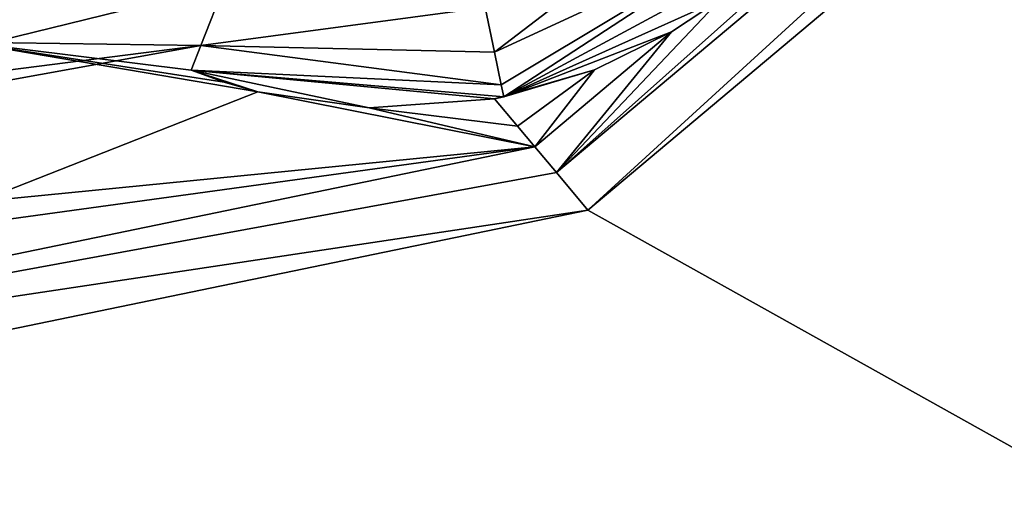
# Model space of a CAD drawing. Header units: metres. Extents: x -205 to 205, y -82 to 82.
# Tile 166 of 256: x -40.05 to -29.28, y -59.38 to -54.03. Entities that reach past the tile are written whole.
import ezdxf

# ---------------------------------------------------------------- set-up
doc = ezdxf.new("R2010")
doc.units = ezdxf.units.M
doc.layers.add('solid_PRT0003', color=7, linetype='CONTINUOUS')

msp = doc.modelspace()

# ---------------------------------------------------------------- linework, layer by layer
at = {"layer": 'solid_PRT0003'}
for points in [[(-200, -75), (-200, 75), (0, 75)], [(0, -75), (-200, -75), (0, 75)], [(-152.359421, -46.364033, 1.5), (-155.12355, -47.959885, 1.5), (0, -75, 1.5)], [(-82.463356, -59.144901, 1.5), (-152.359421, -46.364033, 1.5), (0, -75, 1.5)], [(-34.181252, -55.70153, 1.654846), (-24.467134, -47.550419, 1.654846), (-24.704315, -47.267757, 2.071429)], [(-34.181252, -55.70153, 1.654846), (-24.704315, -47.267757, 2.071429), (-32.383064, -53.80344, 1.94626)], [(-34.181252, -55.70153, 1.654846), (-33.837666, -56.110996, 1.5), (-24.467134, -47.550419, 1.654846)], [(-24.467134, -47.550419, 1.654846), (-33.837666, -56.110996, 1.5), (-24.12355, -47.959885, 1.5)], [(-155.12355, -47.959885, 1.5), (-164.837662, -56.110996, 1.5), (0, -75, 1.5)], [(-24.12355, -47.959885, 1.5), (-33.837666, -56.110996, 1.5), (0, -75, 1.5)], [(-34.859089, -54.384884, 13.366025), (-32.442936, -52.535534, 13.5), (-34.960854, -53.895351, 13.5)], [(-31.942936, -53.035534, 13.207107), (-32.442936, -52.535534, 13.5), (-34.859089, -54.384884, 13.366025)], [(-31.942936, -53.035534, 13.207107), (-34.859089, -54.384884, 13.366025), (-34.784595, -54.743248, 13)], [(-31.942936, -53.035534, 13.207107), (-34.784595, -54.743248, 13), (-34.757328, -54.87442, 12.5)], [(-31.942936, -53.035534, 13.207107), (-34.757328, -54.87442, 12.5), (-31.73583, -53.242641, 12.5)], [(-43.129719, -54.956078, 13.207107), (-37.812099, -53.651646, 13.5), (-40.773293, -53.282055, 13.5)], [(-34.757328, -54.87442, 12.5), (-32.383064, -53.80344, 1.94626), (-31.73583, -53.242641, 1.96722)], [(-31.73583, -53.242641, 12.5), (-34.757328, -54.87442, 12.5), (-31.73583, -53.242641, 1.96722)], [(-38.071411, -54.309486, 13.207107), (-37.812099, -53.651646, 13.5), (-43.129719, -54.956078, 13.207107)], [(-38.071411, -54.309486, 13.207107), (-34.960854, -53.895351, 13.5), (-37.812099, -53.651646, 13.5)], [(-34.757328, -54.87442, 12.5), (-32.921684, -54.162949, 2.071429), (-32.383064, -53.80344, 1.94626)], [(-34.181252, -55.70153, 1.654846), (-32.383064, -53.80344, 1.94626), (-32.921684, -54.162949, 2.071429)], [(-34.859089, -54.384884, 13.366025), (-34.960854, -53.895351, 13.5), (-38.071411, -54.309486, 13.207107)], [(-34.757328, -54.87442, 12.5), (-33.763527, -54.576202, 2.453265), (-32.921684, -54.162949, 2.071429)], [(-34.41843, -55.418869, 2.071429), (-34.181252, -55.70153, 1.654846), (-32.921684, -54.162949, 2.071429)], [(-33.763527, -54.576202, 2.453265), (-34.41843, -55.418869, 2.071429), (-32.921684, -54.162949, 2.071429)], [(-38.071411, -54.309486, 13.207107), (-43.129719, -54.956078, 13.207107), (-42.957218, -55.192783, 12.5)], [(-38.071411, -54.309486, 13.207107), (-42.957218, -55.192783, 12.5), (-40.646431, -54.273975, 12.5)], [(-40.646431, -54.273975, 3.5), (-41.426552, -56.382923, 3.5), (-37.447048, -54.817497, 3.5)], [(-37.816689, -54.711475, 3.5), (-40.646431, -54.273975, 3.5), (-37.447048, -54.817497, 3.5)], [(-38.071411, -54.309486, 13.207107), (-40.646431, -54.273975, 12.5), (-38.178825, -54.581974, 12.5)], [(-38.178825, -54.581974, 3.5), (-38.178825, -54.581974, 12.5), (-40.646431, -54.273975, 12.5)], [(-40.646431, -54.273975, 3.5), (-38.178825, -54.581974, 3.5), (-40.646431, -54.273975, 12.5)], [(-37.816689, -54.711475, 3.5), (-38.178825, -54.581974, 3.5), (-40.646431, -54.273975, 3.5)], [(-34.784595, -54.743248, 13), (-38.071411, -54.309486, 13.207107), (-38.178825, -54.581974, 12.5)], [(-34.784595, -54.743248, 13), (-34.859089, -54.384884, 13.366025), (-38.071411, -54.309486, 13.207107)], [(-38.178825, -54.581974, 12.5), (-37.447048, -54.817497, 3.5), (-36.228748, -54.994778, 3.362932)], [(-37.816689, -54.711475, 3.5), (-37.447048, -54.817497, 3.5), (-38.178825, -54.581974, 12.5)], [(-38.178825, -54.581974, 12.5), (-36.228748, -54.994778, 3.362932), (-34.858406, -54.894527, 2.942064)], [(-34.757328, -54.87442, 12.5), (-38.178825, -54.581974, 12.5), (-34.858406, -54.894527, 2.942064)], [(-37.816689, -54.711475, 3.5), (-38.178825, -54.581974, 12.5), (-38.178825, -54.581974, 3.5)], [(-34.784595, -54.743248, 13), (-38.178825, -54.581974, 12.5), (-34.757328, -54.87442, 12.5)], [(-33.763527, -54.576202, 2.453265), (-34.858406, -54.894527, 2.942064), (-34.60704, -55.194096, 2.545125)], [(-34.757328, -54.87442, 12.5), (-34.858406, -54.894527, 2.942064), (-33.763527, -54.576202, 2.453265)], [(-33.763527, -54.576202, 2.453265), (-34.60704, -55.194096, 2.545125), (-34.41843, -55.418869, 2.071429)], [(-37.447048, -54.817497, 3.5), (-41.426552, -56.382923, 3.5), (-34.41843, -55.418869, 2.071429)], [(-36.228748, -54.994778, 3.362932), (-37.447048, -54.817497, 3.5), (-34.41843, -55.418869, 2.071429)], [(-34.60704, -55.194096, 2.545125), (-34.858406, -54.894527, 2.942064), (-36.228748, -54.994778, 3.362932)], [(-34.60704, -55.194096, 2.545125), (-36.228748, -54.994778, 3.362932), (-34.41843, -55.418869, 2.071429)], [(-48.275169, -58.280056, 2.071429), (-34.181252, -55.70153, 1.654846), (-34.41843, -55.418869, 2.071429)], [(-45.700024, -56.53273, 3.5), (-48.275169, -58.280056, 2.071429), (-34.41843, -55.418869, 2.071429)], [(-41.426552, -56.382923, 3.5), (-45.700024, -56.53273, 3.5), (-34.41843, -55.418869, 2.071429)], [(-48.275169, -58.280056, 2.071429), (-33.837666, -56.110996, 1.5), (-34.181252, -55.70153, 1.654846)], [(-179.536652, -59.144897, 1.5), (0, -75, 1.5), (-164.837662, -56.110996, 1.5)], [(-33.837666, -56.110996, 1.5), (-48.536655, -59.144897, 1.5), (0, -75, 1.5)], [(-48.275169, -58.280056, 2.071429), (-48.536655, -59.144897, 1.5), (-33.837666, -56.110996, 1.5)], [(-179.536652, -59.144897, 1.5), (-200, -75, 1.5), (0, -75, 1.5)], [(-48.536655, -59.144897, 1.5), (-82.463356, -59.144901, 1.5), (0, -75, 1.5)]]:
    msp.add_3dface(points, dxfattribs=at)

doc.saveas('drawing.dxf')
